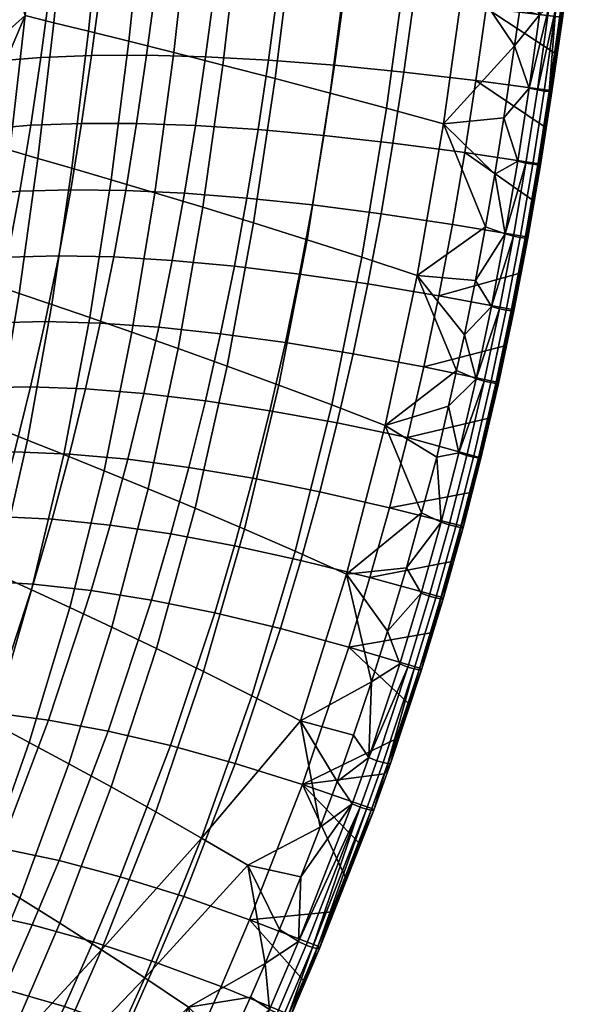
# Model space of a CAD drawing. Header units: millimetres. Extents: x 121 to 706, y -562 to 22.
# Tile 111 of 172: x 654 to 702, y -428 to -342. Entities that reach past the tile are written whole.
import ezdxf

# ---------------------------------------------------------------- set-up
doc = ezdxf.new("R2010")
doc.units = ezdxf.units.MM
doc.header["$MEASUREMENT"] = 0
doc.layers.add('operak', color=7, linetype='Continuous', true_color=0x000000)

msp = doc.modelspace()

# ---------------------------------------------------------------- meshes
at = {"layer": 'operak'}
mesh = msp.add_polyface(dxfattribs=at)
corners = [(647.062, -332.764, 720.045), (652.595, -336.215, 737.505), (653.232, -329.114, 737.523), (647.586, -326.51, 720.019), (653.814, -321.767, 737.54), (648.047, -320.275, 719.998), (645.831, -345.196, 720.112), (651.434, -347.483, 737.472), (651.886, -343.306, 737.485), (654.32, -314.401, 737.554), (648.451, -314.03, 719.981), (680.349, -351.883, 687.162), (674.557, -351.368, 659.947), (675.463, -345.273, 659.847), (681.278, -345.718, 687.09), (669.06, -351.017, 631.742), (669.947, -344.979, 631.612), (663.882, -350.832, 602.783), (664.758, -344.839, 602.622), (659.047, -350.819, 573.308), (659.922, -344.855, 573.114), (654.578, -350.981, 543.553), (655.465, -345.029, 543.323), (650.5, -351.322, 513.754), (651.413, -345.364, 513.487), (676.296, -339.096, 659.754), (682.13, -339.489, 687.024), (670.766, -338.843, 631.491), (665.569, -338.732, 602.473), (660.734, -338.762, 572.934), (656.289, -338.937, 543.111), (652.262, -339.256, 513.241), (647.793, -345.86, 483.841), (648.68, -339.721, 483.56), (677.063, -332.859, 659.669), (682.913, -333.214, 686.962), (671.522, -332.634, 631.381), (666.32, -332.538, 602.336), (661.487, -332.573, 572.769), (657.053, -332.739, 542.917), (653.048, -333.038, 513.016), (649.503, -333.469, 483.303), (678.379, -320.375, 659.524), (684.258, -320.652, 686.858), (672.816, -320.204, 631.195), (667.602, -320.137, 602.105), (662.771, -320.176, 572.492), (658.356, -320.32, 542.592), (654.389, -320.57, 512.64), (650.905, -320.925, 482.872), (651.987, -308.335, 482.549), (647.937, -321.385, 453.526), (649.087, -308.686, 453.158), (658.712, -318.103, 747.034), (656.117, -317.679, 742.439), (655.2, -329.526, 742.385), (657.76, -330.051, 746.956), (654.081, -341.349, 742.321), (656.598, -341.975, 746.862), (652.747, -353.17, 742.243), (655.205, -353.889, 746.749), (661.865, -318.614, 751.25), (660.867, -330.685, 751.154), (659.649, -342.73, 751.037), (658.18, -354.759, 750.897), (665.536, -319.207, 755.029), (664.48, -331.422, 754.919), (663.191, -343.609, 754.786), (669.637, -319.876, 758.283), (668.515, -332.252, 758.169), (667.145, -344.6, 758.029), (674.127, -320.613, 760.982), (672.931, -333.169, 760.87), (671.47, -345.696, 760.733), (679.9, -308.611, 763.143), (675.061, -308.008, 761.069), (678.905, -321.412, 763.064), (677.629, -334.163, 762.963), (676.071, -346.884, 762.839), (683.914, -322.265, 764.507), (682.554, -335.225, 764.425), (680.894, -348.153, 764.325), (654.648, -308.869, 737.564), (654.32, -314.401, 737.554), (653.814, -321.767, 737.54), (653.232, -329.114, 737.523), (652.595, -336.215, 737.505), (651.886, -343.306, 737.485), (651.434, -347.483, 737.472)]
mesh.append_faces([[corners[k] for k in face] for face in [(0, 1, 2, 3), (3, 2, 4, 5), (6, 7, 8, 8), (9, 10, 5, 4), (11, 12, 13, 14), (13, 12, 15, 16), (16, 15, 17, 18), (18, 17, 19, 20), (20, 19, 21, 22), (22, 21, 23, 24), (14, 13, 25, 26), (25, 13, 16, 27), (27, 16, 18, 28), (28, 18, 20, 29), (29, 20, 22, 30), (30, 22, 24, 31), (31, 24, 32, 33), (26, 25, 34, 35), (34, 25, 27, 36), (36, 27, 28, 37), (37, 28, 29, 38), (38, 29, 30, 39), (39, 30, 31, 40), (40, 31, 33, 41), (35, 34, 42, 43), (34, 36, 44, 42), (44, 36, 37, 45), (45, 37, 38, 46), (46, 38, 39, 47), (47, 39, 40, 48), (48, 40, 41, 49), (50, 49, 51, 52), (53, 54, 55, 56), (56, 55, 57, 58), (58, 57, 59, 60), (61, 53, 56, 62), (62, 56, 58, 63), (63, 58, 60, 64), (65, 61, 62, 66), (66, 62, 63, 67), (68, 65, 66, 69), (69, 66, 67, 70), (71, 68, 69, 72), (72, 69, 70, 73), (74, 75, 71, 76), (76, 71, 72, 77), (77, 72, 73, 78), (79, 76, 77, 80), (80, 77, 78, 81), (82, 83, 54, 54), (84, 54, 83, 83), (85, 86, 55, 55), (57, 86, 87, 87), (87, 88, 57, 57), (85, 55, 84, 84), (84, 55, 54, 54), (86, 57, 55, 55), (88, 59, 57, 57)]])
mesh = msp.add_polyface(dxfattribs=at)
corners = [(701.192, -340.54, 763.298), (701.924, -336.895, 762.414), (701.882, -335.117, 763.289), (700.731, -340.683, 764.058), (701.442, -335.079, 764.052), (700.142, -340.503, 764.68), (699.94, -335.983, 765.155), (700.837, -334.998, 764.678), (700.384, -348.028, 762.447), (701.297, -341.578, 762.437), (700.136, -348.025, 763.31), (699.701, -347.979, 764.069), (699.101, -347.881, 764.689), (698.372, -347.722, 765.14), (700.136, -348.025, 763.31), (700.384, -348.028, 762.447), (699.701, -347.979, 764.069), (699.101, -347.881, 764.689), (698.372, -347.722, 765.14), (701.541, -339.365, 760.819), (701.181, -341.497, 760.515), (701.667, -338.369, 760.759), (700.734, -344.72, 760.513), (701.181, -341.497, 760.515), (700.266, -347.941, 760.512), (699.776, -351.157, 760.51), (700.266, -347.941, 760.512), (702.175, -335.089, 761.414), (698.111, -338.772, 765.49), (699.278, -341.298, 765.138), (697.106, -343.999, 765.49), (696.169, -350.34, 765.487), (697.547, -340.808, 765.492), (698.186, -337.901, 765.496), (697.547, -340.808, 765.492), (693.706, -347.054, 737.659), (687.368, -346.312, 713.107), (688.242, -340.021, 713.065), (694.601, -340.691, 737.64), (681.278, -345.718, 687.09), (682.13, -339.489, 687.024), (689.042, -333.697, 713.026), (695.42, -334.307, 737.623), (700.266, -347.941, 760.512), (700.266, -347.941, 760.512), (699.776, -351.157, 760.51), (700.734, -344.72, 760.513), (701.181, -341.497, 760.515), (701.181, -341.497, 760.515), (701.667, -338.369, 760.759), (687.621, -336.339, 765.226), (682.554, -335.225, 764.425), (680.894, -348.153, 764.325), (685.855, -349.484, 765.16), (692.719, -337.494, 765.428), (690.85, -350.865, 765.401), (697.106, -343.999, 765.49), (697.547, -340.808, 765.492), (697.547, -340.808, 765.492), (698.186, -337.901, 765.496), (696.169, -350.34, 765.487), (696.169, -350.34, 765.487)]
mesh.append_faces([[corners[k] for k in face] for face in [(0, 1, 2, 2), (3, 0, 4, 4), (5, 3, 4, 4), (6, 5, 7, 7), (8, 9, 0, 10), (11, 10, 3, 3), (12, 11, 3, 3), (13, 12, 5, 5), (14, 15, 8, 8), (16, 14, 10, 10), (17, 16, 11, 11), (18, 17, 12, 12), (19, 20, 21, 21), (9, 22, 23, 23), (8, 24, 22, 22), (19, 23, 20, 20), (15, 25, 26, 26), (24, 8, 26, 26), (27, 1, 21, 21), (19, 1, 9, 9), (23, 19, 9, 9), (8, 22, 9, 9), (28, 29, 6, 6), (29, 30, 13, 13), (13, 31, 18, 18), (32, 29, 28, 28), (28, 33, 34, 34), (28, 34, 32, 32), (30, 29, 32, 32), (35, 36, 37, 38), (36, 39, 40, 37), (38, 37, 41, 42), (43, 44, 35, 35), (44, 45, 35, 35), (35, 38, 46, 43), (47, 46, 38, 38), (48, 47, 38, 38), (49, 48, 38, 38), (50, 51, 52, 53), (54, 50, 53, 55), (54, 55, 56, 56), (54, 56, 57, 57), (54, 58, 59, 59), (55, 60, 56, 56), (54, 57, 58, 58), (9, 1, 0, 0), (29, 5, 6, 6), (10, 0, 3, 3), (12, 3, 5, 5), (13, 5, 29, 29), (14, 8, 10, 10), (16, 10, 11, 11), (17, 11, 12, 12), (18, 12, 13, 13), (8, 15, 26, 26), (1, 19, 21, 21), (6, 33, 28, 28), (30, 61, 13, 13)]])
mesh = msp.add_polyface(dxfattribs=at)
corners = [(693.717, -373.243, 765.145), (692.003, -372.53, 765.474), (691.285, -375.664, 765.472), (690.265, -380.125, 765.468), (692.193, -379.761, 765.144), (686.101, -384.569, 737.805), (679.986, -383.171, 713.442), (681.515, -377.124, 713.378), (687.678, -378.402, 737.78), (674.108, -381.989, 687.628), (675.594, -376.047, 687.523), (668.477, -381.035, 660.6), (669.925, -375.181, 660.45), (663.101, -380.32, 632.594), (664.522, -374.537, 632.396), (657.991, -379.856, 603.846), (659.398, -374.125, 603.599), (682.92, -371.043, 713.315), (689.126, -372.201, 737.753), (676.958, -370.07, 687.421), (671.255, -369.292, 660.308), (665.827, -368.719, 632.211), (660.688, -368.361, 603.367), (684.202, -364.919, 713.255), (690.447, -365.963, 737.726), (678.203, -364.047, 687.326), (672.47, -363.356, 660.175), (667.018, -362.853, 632.038), (661.868, -362.548, 603.151), (685.363, -358.756, 713.201), (691.643, -359.691, 737.701), (679.33, -357.984, 687.24), (673.567, -357.38, 660.054), (668.092, -356.951, 631.881), (662.929, -356.704, 602.957), (657.037, -362.45, 573.753), (658.097, -356.646, 573.518), (686.413, -352.558, 713.152), (692.725, -353.388, 737.679), (680.349, -351.883, 687.162), (674.557, -351.368, 659.947), (669.06, -351.017, 631.742), (663.882, -350.832, 602.783), (659.047, -350.819, 573.308), (687.368, -346.312, 713.107), (693.706, -347.054, 737.659), (681.278, -345.718, 687.09), (694.831, -376.706, 760.494), (695.56, -373.536, 760.497), (663.191, -343.609, 754.786), (659.649, -342.73, 751.037), (658.18, -354.759, 750.897), (661.63, -355.773, 754.628), (656.435, -366.727, 750.733), (659.762, -367.866, 754.443), (667.145, -344.6, 758.029), (665.479, -356.919, 757.863), (663.472, -369.156, 757.67), (657.48, -379.893, 754.177), (661.028, -381.319, 757.4), (671.47, -345.696, 760.733), (669.688, -358.187, 760.57), (667.529, -370.585, 760.381), (664.907, -382.901, 760.121), (676.071, -346.884, 762.839), (674.165, -359.561, 762.692), (671.846, -372.136, 762.521), (669.035, -384.62, 762.288), (680.894, -348.153, 764.325), (678.859, -361.031, 764.206), (676.372, -373.796, 764.067), (673.366, -386.462, 763.877), (685.855, -349.484, 765.16), (683.687, -362.574, 765.081), (681.03, -375.54, 764.988), (690.85, -350.865, 765.401), (688.549, -364.174, 765.369), (685.723, -377.349, 765.331), (691.285, -375.664, 765.472), (690.265, -380.125, 765.468), (692.003, -372.53, 765.474), (688.93, -385.031, 765.458), (692.689, -369.389, 765.476), (693.669, -364.629, 765.479), (694.554, -359.913, 765.482)]
mesh.append_faces([[corners[k] for k in face] for face in [(0, 1, 2, 2), (2, 3, 4, 4), (5, 6, 7, 8), (7, 6, 9, 10), (10, 9, 11, 12), (12, 11, 13, 14), (14, 13, 15, 16), (8, 7, 17, 18), (17, 7, 10, 19), (19, 10, 12, 20), (20, 12, 14, 21), (21, 14, 16, 22), (18, 17, 23, 24), (23, 17, 19, 25), (25, 19, 20, 26), (26, 20, 21, 27), (27, 21, 22, 28), (24, 23, 29, 30), (23, 25, 31, 29), (31, 25, 26, 32), (32, 26, 27, 33), (33, 27, 28, 34), (34, 28, 35, 36), (30, 29, 37, 38), (29, 31, 39, 37), (39, 31, 32, 40), (40, 32, 33, 41), (41, 33, 34, 42), (42, 34, 36, 43), (38, 37, 44, 45), (37, 39, 46, 44), (47, 8, 18, 48), (49, 50, 51, 52), (52, 51, 53, 54), (55, 49, 52, 56), (56, 52, 54, 57), (57, 54, 58, 59), (60, 55, 56, 61), (61, 56, 57, 62), (62, 57, 59, 63), (64, 60, 61, 65), (65, 61, 62, 66), (66, 62, 63, 67), (68, 64, 65, 69), (69, 65, 66, 70), (70, 66, 67, 71), (72, 68, 69, 73), (73, 69, 70, 74), (75, 72, 73, 76), (76, 73, 74, 77), (78, 77, 79, 79), (76, 77, 80, 80), (81, 79, 77, 77), (78, 80, 77, 77), (76, 80, 82, 82), (83, 76, 82, 82), (84, 75, 76, 76), (0, 2, 4, 4)]])
mesh = msp.add_polyface(dxfattribs=at)
corners = [(642.605, -369.883, 720.298), (636.289, -372.197, 703.186), (641.575, -375.979, 720.309), (637.266, -365.959, 703.059), (643.508, -363.727, 720.256), (638.167, -359.717, 702.928), (644.343, -357.583, 720.202), (639, -353.421, 702.809), (645.119, -351.398, 720.154), (639.758, -347.096, 702.703), (645.831, -345.196, 720.112), (647.725, -374.92, 737.286), (648.621, -369.471, 737.361), (649.025, -366.728, 737.392), (649.436, -363.771, 737.413), (650.123, -358.483, 737.435), (650.846, -352.61, 737.455), (651.434, -347.483, 737.472), (654.564, -373.958, 574.294), (653.157, -379.653, 574.594), (648.607, -379.725, 545.073), (650.033, -374.044, 544.718), (660.688, -368.361, 603.367), (659.398, -374.125, 603.599), (655.856, -368.228, 574.013), (651.344, -368.329, 544.386), (645.819, -374.396, 515.108), (647.168, -368.674, 514.721), (641.932, -375.023, 485.7), (643.344, -369.273, 485.257), (638.386, -375.937, 456.731), (639.887, -370.137, 456.229), (635.194, -377.148, 428.438), (636.812, -371.274, 427.874), (661.868, -362.548, 603.151), (657.037, -362.45, 573.753), (652.543, -362.566, 544.078), (648.404, -362.906, 514.364), (644.638, -363.477, 484.848), (641.265, -364.29, 455.765), (638.301, -365.351, 427.352), (658.097, -356.646, 573.518), (653.617, -356.782, 543.801), (649.511, -357.121, 514.042), (645.799, -357.667, 484.477), (642.503, -358.429, 455.344), (639.643, -359.412, 426.879), (635.765, -366.67, 399.846), (637.241, -360.623, 399.317), (659.047, -350.819, 573.308), (654.578, -350.981, 543.553), (650.5, -351.322, 513.754), (646.836, -351.847, 484.146), (643.61, -352.558, 454.968), (640.846, -353.461, 426.454), (638.567, -354.559, 398.842), (635.316, -362.069, 372.897), (636.797, -355.855, 372.367), (647.793, -345.86, 483.841), (644.63, -346.522, 454.621), (641.95, -347.35, 426.065), (639.78, -348.348, 398.408), (638.146, -349.517, 371.886), (635.56, -357.355, 347.267), (637.074, -350.859, 346.736), (636.223, -353.876, 323.319), (637.21, -349.777, 322.984), (655.205, -353.889, 746.749), (652.747, -353.17, 742.243), (651.193, -364.95, 742.151), (653.566, -365.752, 746.617), (649.289, -376.689, 741.97), (651.558, -377.565, 746.397), (658.18, -354.759, 750.897), (656.435, -366.727, 750.733), (654.301, -378.637, 750.485), (659.762, -367.866, 754.443), (657.48, -379.893, 754.177), (646.705, -380.365, 737.219), (647.723, -374.928, 737.286), (648.616, -369.459, 737.364), (650.846, -352.61, 737.455), (650.127, -358.483, 737.434), (649.406, -363.972, 737.412), (651.434, -347.483, 737.472), (637.983, -345.732, 321.039), (636.052, -353.956, 321.718), (635.589, -353.935, 320.542), (637.524, -345.712, 319.845), (637.21, -349.777, 322.984)]
mesh.append_faces([[corners[k] for k in face] for face in [(0, 1, 2, 2), (3, 1, 0, 4), (5, 3, 4, 6), (7, 5, 6, 8), (9, 7, 8, 10), (2, 11, 12, 0), (13, 0, 12, 12), (14, 4, 0, 13), (15, 6, 4, 14), (8, 16, 17, 10), (6, 15, 16, 8), (18, 19, 20, 21), (22, 23, 18, 24), (24, 18, 21, 25), (25, 21, 26, 27), (27, 26, 28, 29), (29, 28, 30, 31), (31, 30, 32, 33), (34, 22, 24, 35), (35, 24, 25, 36), (36, 25, 27, 37), (37, 27, 29, 38), (38, 29, 31, 39), (39, 31, 33, 40), (41, 35, 36, 42), (42, 36, 37, 43), (43, 37, 38, 44), (44, 38, 39, 45), (45, 39, 40, 46), (46, 40, 47, 48), (49, 41, 42, 50), (50, 42, 43, 51), (51, 43, 44, 52), (52, 44, 45, 53), (53, 45, 46, 54), (54, 46, 48, 55), (55, 48, 56, 57), (58, 52, 53, 59), (59, 53, 54, 60), (60, 54, 55, 61), (61, 55, 57, 62), (62, 57, 63, 64), (64, 65, 66, 66), (67, 68, 69, 70), (70, 69, 71, 72), (73, 67, 70, 74), (74, 70, 72, 75), (76, 74, 75, 77), (78, 71, 79, 79), (71, 80, 79, 79), (68, 81, 82, 82), (69, 82, 83, 83), (68, 84, 81, 81), (69, 83, 80, 80), (80, 71, 69, 69), (82, 69, 68, 68), (85, 86, 87, 88), (86, 85, 89, 89)]])
mesh = msp.add_polyface(dxfattribs=at)
corners = [(699.38, -354.465, 762.456), (700.384, -348.028, 762.447), (700.136, -348.025, 763.31), (699.134, -354.462, 763.319), (699.701, -347.979, 764.069), (698.7, -354.413, 764.077), (699.101, -347.881, 764.689), (698.102, -354.307, 764.693), (698.372, -347.722, 765.14), (697.377, -354.136, 765.142), (698.271, -360.887, 762.465), (698.026, -360.885, 763.329), (697.594, -360.832, 764.084), (697, -360.719, 764.697), (696.277, -360.531, 765.143), (697.044, -367.283, 762.474), (696.802, -367.28, 763.338), (696.373, -367.224, 764.091), (695.781, -367.102, 764.702), (695.061, -366.905, 765.144), (695.689, -373.652, 762.483), (695.448, -373.648, 763.348), (695.022, -373.586, 764.099), (694.434, -373.455, 764.706), (693.717, -373.243, 765.145), (694.148, -380.219, 762.49), (693.916, -380.188, 763.355), (693.493, -380.122, 764.104), (692.907, -379.988, 764.708), (692.193, -379.761, 765.144), (698.719, -357.578, 760.506), (699.26, -354.369, 760.508), (698.149, -360.784, 760.504), (699.776, -351.157, 760.51), (697.55, -363.98, 760.503), (696.257, -370.357, 760.499), (696.92, -367.172, 760.501), (695.56, -373.536, 760.497), (694.831, -376.706, 760.494), (694.031, -380.161, 760.603), (695.365, -355.282, 765.485), (693.669, -364.629, 765.479), (692.689, -369.389, 765.476), (696.169, -350.34, 765.487), (694.554, -359.913, 765.482), (692.003, -372.53, 765.474), (687.678, -378.402, 737.78), (694.831, -376.706, 760.494), (694.031, -380.161, 760.603), (696.257, -370.357, 760.499), (689.126, -372.201, 737.753), (690.447, -365.963, 737.726), (696.92, -367.172, 760.501), (697.55, -363.98, 760.503), (691.643, -359.691, 737.701), (698.149, -360.784, 760.504), (695.56, -373.536, 760.497), (692.725, -353.388, 737.679), (698.719, -357.578, 760.506), (693.706, -347.054, 737.659), (699.776, -351.157, 760.51), (699.26, -354.369, 760.508), (690.85, -350.865, 765.401), (695.365, -355.282, 765.485), (696.169, -350.34, 765.487), (694.554, -359.913, 765.482), (688.549, -364.174, 765.369), (693.669, -364.629, 765.479)]
mesh.append_faces([[corners[k] for k in face] for face in [(0, 1, 2, 3), (3, 2, 4, 5), (4, 6, 7, 5), (6, 8, 9, 7), (10, 0, 3, 11), (11, 3, 5, 12), (5, 7, 13, 12), (14, 13, 7, 7), (15, 10, 11, 16), (16, 11, 12, 17), (12, 13, 18, 17), (19, 18, 13, 13), (20, 15, 16, 21), (21, 16, 17, 22), (17, 18, 23, 22), (24, 23, 18, 18), (25, 20, 21, 26), (26, 21, 22, 27), (27, 22, 23, 28), (29, 28, 23, 23), (0, 30, 31, 31), (10, 32, 30, 30), (0, 31, 33, 33), (10, 34, 32, 32), (15, 35, 36, 36), (20, 37, 35, 35), (15, 36, 34, 34), (10, 30, 0, 0), (38, 25, 39, 39), (1, 0, 33, 33), (15, 34, 10, 10), (25, 38, 20, 20), (15, 20, 35, 35), (9, 40, 14, 14), (14, 41, 19, 19), (19, 41, 42, 42), (8, 43, 9, 9), (14, 44, 41, 41), (24, 42, 45, 45), (46, 47, 48, 48), (49, 50, 51, 52), (53, 52, 51, 51), (53, 51, 54, 55), (50, 49, 56, 56), (54, 57, 58, 55), (57, 59, 60, 61), (61, 58, 57, 57), (62, 63, 64, 64), (65, 63, 62, 62), (66, 67, 65, 65), (14, 7, 9, 9), (19, 13, 14, 14), (24, 18, 19, 19), (29, 23, 24, 24), (38, 37, 20, 20), (40, 44, 14, 14), (19, 42, 24, 24), (43, 40, 9, 9)]])
mesh = msp.add_polyface(dxfattribs=at)
corners = [(632.518, -390.543, 703.532), (627.451, -386.925, 686.515), (625.969, -393.044, 686.741), (630.964, -396.583, 703.671), (639.068, -388.055, 720.356), (633.923, -384.469, 703.405), (637.585, -394.062, 720.392), (620.976, -389.387, 669.634), (628.788, -380.76, 686.304), (640.397, -382.026, 720.328), (635.18, -378.364, 703.289), (622.394, -383.163, 669.328), (641.575, -375.979, 720.309), (636.289, -372.197, 703.186), (623.664, -376.853, 669.042), (629.977, -374.522, 686.11), (644.278, -391.187, 737.101), (646.704, -380.345, 737.221), (647.725, -374.92, 737.286), (661.55, -386.095, 632.805), (659.873, -391.839, 633.03), (654.793, -391.273, 604.393), (656.454, -385.58, 604.111), (649.955, -391.003, 575.259), (651.618, -385.344, 574.916), (645.362, -391.041, 545.862), (647.047, -385.4, 545.456), (641.018, -391.4, 516.44), (642.747, -385.759, 515.967), (636.926, -392.094, 487.229), (638.726, -386.434, 486.686), (633.089, -393.133, 458.466), (634.99, -387.437, 457.85), (629.51, -394.532, 430.387), (631.544, -388.78, 429.696), (657.991, -379.856, 603.846), (653.157, -379.653, 574.594), (648.607, -379.725, 545.073), (644.35, -380.081, 515.522), (640.398, -380.734, 486.175), (636.759, -381.696, 457.271), (633.442, -382.977, 429.044), (628.397, -390.476, 402.459), (630.458, -384.59, 401.733), (625.553, -392.535, 376.376), (627.815, -386.545, 375.574), (623.021, -394.972, 351.685), (625.523, -388.856, 350.803), (659.398, -374.125, 603.599), (654.564, -373.958, 574.294), (650.033, -374.044, 544.718), (645.819, -374.396, 515.108), (641.932, -375.023, 485.7), (638.386, -375.937, 456.731), (635.194, -377.148, 428.438), (632.367, -378.668, 401.057), (629.918, -380.506, 374.825), (627.861, -382.674, 349.979), (631.871, -374.408, 374.128), (630.036, -376.426, 349.212), (625.925, -385.891, 326.851), (627.447, -381.979, 326.327), (624.337, -389.773, 327.4), (622.684, -393.625, 327.971), (628.904, -378.039, 325.825), (651.558, -377.565, 746.397), (649.289, -376.689, 741.97), (646.827, -388.291, 741.784), (648.994, -389.237, 746.166), (654.301, -378.637, 750.485), (651.609, -390.401, 750.22), (657.48, -379.893, 754.177), (654.638, -391.769, 753.891), (661.028, -381.319, 757.4), (658.016, -393.325, 757.108), (646.705, -380.365, 737.219), (645.555, -385.778, 737.159), (644.282, -391.169, 737.102), (628.21, -378.161, 323.223), (628.684, -378.162, 324.327), (625.688, -386.024, 325.39), (625.211, -386.029, 324.311), (627.502, -378.047, 322.478), (624.51, -385.916, 323.581), (623.604, -385.695, 323.167), (626.577, -377.83, 322.057), (624.156, -377.127, 322.053), (621.249, -384.968, 323.152), (628.904, -378.039, 325.825), (627.447, -381.979, 326.327), (630.294, -374.072, 325.347), (625.925, -385.891, 326.851), (624.337, -389.773, 327.4)]
mesh.append_faces([[corners[k] for k in face] for face in [(0, 1, 2, 3), (4, 5, 0, 6), (1, 7, 2, 2), (5, 8, 1, 0), (9, 10, 5, 4), (11, 7, 1, 8), (10, 8, 5, 5), (12, 13, 10, 9), (14, 11, 8, 15), (4, 16, 17, 9), (9, 17, 18, 12), (16, 4, 6, 6), (19, 20, 21, 22), (22, 21, 23, 24), (24, 23, 25, 26), (26, 25, 27, 28), (28, 27, 29, 30), (30, 29, 31, 32), (32, 31, 33, 34), (35, 22, 24, 36), (36, 24, 26, 37), (37, 26, 28, 38), (38, 28, 30, 39), (39, 30, 32, 40), (40, 32, 34, 41), (41, 34, 42, 43), (43, 42, 44, 45), (45, 44, 46, 47), (48, 35, 36, 49), (50, 37, 38, 51), (51, 38, 39, 52), (52, 39, 40, 53), (53, 40, 41, 54), (54, 41, 43, 55), (55, 43, 45, 56), (56, 45, 47, 57), (58, 56, 57, 59), (57, 60, 61, 61), (62, 60, 57, 47), (47, 63, 62, 62), (59, 57, 61, 64), (65, 66, 67, 68), (69, 65, 68, 70), (71, 69, 70, 72), (73, 71, 72, 74), (75, 76, 67, 67), (67, 76, 77, 77), (75, 67, 66, 66), (78, 79, 80, 81), (82, 78, 81, 83), (84, 85, 83, 83), (86, 85, 84, 87), (79, 88, 89, 89), (79, 90, 88, 88), (80, 91, 92, 92), (80, 89, 91, 91), (80, 79, 89, 89), (85, 82, 83, 83)]])
mesh = msp.add_polyface(dxfattribs=at)
corners = [(692.581, -386.3, 762.492), (694.148, -380.219, 762.49), (693.916, -380.188, 763.355), (692.345, -386.293, 763.358), (693.493, -380.122, 764.104), (691.925, -386.223, 764.105), (692.907, -379.988, 764.708), (691.345, -386.074, 764.706), (692.193, -379.761, 765.144), (690.635, -385.835, 765.138), (690.825, -392.573, 762.492), (690.591, -392.567, 763.358), (690.175, -392.493, 764.103), (689.598, -392.337, 764.701), (688.891, -392.085, 765.13), (688.7, -398.8, 763.359), (688.931, -398.806, 762.492), (688.287, -398.723, 764.102), (687.714, -398.559, 764.696), (687.011, -398.294, 765.122), (691.581, -389.308, 760.474), (692.444, -386.171, 760.48), (693.219, -383.234, 760.485), (689.752, -395.553, 760.461), (690.683, -392.436, 760.467), (688.785, -398.66, 760.454), (694.031, -380.161, 760.603), (687.599, -389.86, 765.449), (690.265, -380.125, 765.468), (688.93, -385.031, 765.458), (685.944, -395.411, 765.437), (684.531, -399.856, 765.427), (670.746, -393.807, 687.861), (666.861, -405.463, 688.127), (661.392, -404.188, 661.308), (665.192, -392.688, 660.931), (656.134, -403.214, 633.525), (659.873, -391.839, 633.03), (682.546, -396.806, 737.859), (676.531, -395.184, 713.582), (678.325, -389.195, 713.51), (684.391, -390.706, 737.831), (672.491, -387.915, 687.741), (666.898, -386.878, 660.76), (661.55, -386.095, 632.805), (679.986, -383.171, 713.442), (686.101, -384.569, 737.805), (674.108, -381.989, 687.628), (668.477, -381.035, 660.6), (663.101, -380.32, 632.594), (656.454, -385.58, 604.111), (657.991, -379.856, 603.846), (689.752, -395.553, 760.461), (690.683, -392.436, 760.467), (691.581, -389.308, 760.474), (692.444, -386.171, 760.48), (688.785, -398.66, 760.454), (693.219, -383.234, 760.485), (687.678, -378.402, 737.78), (694.031, -380.161, 760.603), (664.907, -382.901, 760.121), (661.028, -381.319, 757.4), (658.016, -393.325, 757.108), (661.709, -395.056, 759.84), (669.035, -384.62, 762.288), (665.64, -396.939, 762.036), (673.366, -386.462, 763.877), (669.765, -398.958, 763.671), (681.03, -375.54, 764.988), (676.372, -373.796, 764.067), (677.822, -388.398, 764.857), (674.011, -401.081, 764.716), (685.723, -377.349, 765.331), (682.317, -390.408, 765.269), (678.297, -403.287, 765.202), (684.531, -399.856, 765.427), (685.944, -395.411, 765.437), (687.599, -389.86, 765.449), (688.93, -385.031, 765.458)]
mesh.append_faces([[corners[k] for k in face] for face in [(0, 1, 2, 3), (3, 2, 4, 5), (5, 4, 6, 7), (6, 8, 9, 7), (10, 0, 3, 11), (11, 3, 5, 12), (12, 5, 7, 13), (7, 9, 14, 13), (15, 16, 11, 11), (15, 11, 12, 17), (17, 12, 13, 18), (13, 14, 19, 18), (0, 20, 21, 21), (0, 21, 22, 22), (10, 23, 24, 24), (16, 25, 23, 23), (10, 24, 20, 20), (1, 22, 26, 26), (0, 22, 1, 1), (20, 0, 10, 10), (16, 23, 10, 10), (9, 27, 14, 14), (8, 28, 9, 9), (29, 27, 9, 9), (14, 30, 19, 19), (14, 27, 30, 30), (19, 30, 31, 31), (32, 33, 34, 35), (35, 34, 36, 37), (38, 39, 40, 41), (40, 39, 32, 42), (42, 32, 35, 43), (43, 35, 37, 44), (41, 40, 45, 46), (45, 40, 42, 47), (47, 42, 43, 48), (48, 43, 44, 49), (49, 44, 50, 51), (52, 38, 41, 53), (54, 41, 46, 55), (41, 54, 53, 53), (38, 52, 56, 56), (57, 46, 58, 59), (46, 57, 55, 55), (60, 61, 62, 63), (64, 60, 63, 65), (66, 64, 65, 67), (68, 69, 66, 70), (70, 66, 67, 71), (72, 68, 70, 73), (73, 70, 71, 74), (75, 73, 74, 74), (73, 75, 76, 76), (73, 76, 77, 77), (73, 77, 78, 78), (78, 72, 73, 73), (16, 10, 11, 11), (28, 29, 9, 9)]])
mesh = msp.add_polyface(dxfattribs=at)
corners = [(632.282, -411.714, 720.549), (627.44, -408.43, 703.981), (625.468, -414.258, 704.151), (630.233, -417.473, 720.617), (622.583, -405.081, 687.235), (620.68, -410.995, 687.502), (634.194, -405.879, 720.489), (629.276, -402.524, 703.821), (624.341, -399.117, 686.981), (635.966, -399.982, 720.437), (630.964, -396.583, 703.671), (625.969, -393.044, 686.741), (637.585, -394.062, 720.392), (632.518, -390.543, 703.532), (637.969, -412.445, 736.918), (636.092, -417.663, 736.884), (638.694, -410.326, 736.933), (641.369, -401.877, 737.001), (642.198, -399.02, 737.026), (644.278, -391.187, 737.101), (657.064, -415.559, 661.729), (654.706, -421.21, 661.955), (649.538, -420.067, 634.37), (651.867, -414.47, 634.075), (644.53, -419.276, 606.069), (646.847, -413.722, 605.702), (639.671, -418.849, 577.288), (641.995, -413.328, 576.844), (634.948, -418.797, 548.263), (637.302, -413.299, 547.738), (630.35, -419.133, 519.231), (632.758, -413.648, 518.621), (625.863, -419.87, 490.428), (628.355, -414.387, 489.729), (621.475, -421.018, 462.091), (624.083, -415.528, 461.298), (661.392, -404.188, 661.308), (656.134, -403.214, 633.525), (651.085, -402.554, 605.014), (646.242, -402.221, 576.011), (641.602, -402.228, 546.753), (637.161, -402.588, 517.476), (632.918, -403.312, 488.417), (628.868, -404.415, 459.812), (619.932, -417.083, 433.566), (625.01, -405.908, 431.898), (659.873, -391.839, 633.03), (654.793, -391.273, 604.393), (649.955, -391.003, 575.259), (645.362, -391.041, 545.862), (641.018, -391.4, 516.44), (636.926, -392.094, 487.229), (633.089, -393.133, 458.466), (629.51, -394.532, 430.387), (621.34, -407.804, 404.911), (626.193, -396.303, 403.229), (631.544, -388.78, 429.696), (628.397, -390.476, 402.459), (623.142, -398.458, 377.229), (625.553, -392.535, 376.376), (648.994, -389.237, 746.166), (646.827, -388.291, 741.784), (643.808, -399.778, 741.609), (645.871, -400.786, 745.939), (640.24, -411.115, 741.448), (642.206, -412.175, 745.718), (636.144, -422.268, 741.298), (638.028, -423.378, 745.499), (651.609, -390.401, 750.22), (648.356, -402.032, 749.953), (644.564, -413.497, 749.685), (640.27, -424.77, 749.414), (654.638, -391.769, 753.891), (651.229, -403.505, 753.598), (647.282, -415.064, 753.299), (658.016, -393.325, 757.108), (654.431, -405.184, 756.806), (650.306, -416.857, 756.496), (661.709, -395.056, 759.84), (657.928, -407.054, 759.548), (653.606, -418.859, 759.245), (661.652, -409.092, 761.773), (657.118, -421.044, 761.499), (644.282, -391.169, 737.102), (641.369, -401.877, 737.001), (638.694, -410.326, 736.933), (637.969, -412.445, 736.918), (642.198, -399.02, 737.026), (636.092, -417.663, 736.884)]
mesh.append_faces([[corners[k] for k in face] for face in [(0, 1, 2, 3), (1, 4, 5, 2), (6, 7, 1, 0), (7, 8, 4, 1), (9, 10, 7, 6), (10, 11, 8, 7), (12, 13, 10, 9), (14, 0, 3, 15), (16, 6, 0, 14), (16, 17, 6, 6), (9, 18, 19, 12), (6, 17, 18, 9), (20, 21, 22, 23), (23, 22, 24, 25), (25, 24, 26, 27), (27, 26, 28, 29), (29, 28, 30, 31), (31, 30, 32, 33), (33, 32, 34, 35), (36, 20, 23, 37), (37, 23, 25, 38), (38, 25, 27, 39), (39, 27, 29, 40), (40, 29, 31, 41), (41, 31, 33, 42), (42, 33, 35, 43), (43, 35, 44, 45), (46, 37, 38, 47), (47, 38, 39, 48), (48, 39, 40, 49), (49, 40, 41, 50), (50, 41, 42, 51), (51, 42, 43, 52), (52, 43, 45, 53), (53, 45, 54, 55), (56, 53, 55, 57), (57, 55, 58, 59), (60, 61, 62, 63), (63, 62, 64, 65), (65, 64, 66, 67), (68, 60, 63, 69), (69, 63, 65, 70), (70, 65, 67, 71), (72, 68, 69, 73), (73, 69, 70, 74), (75, 72, 73, 76), (76, 73, 74, 77), (78, 75, 76, 79), (79, 76, 77, 80), (81, 79, 80, 82), (62, 61, 83, 83), (64, 84, 85, 85), (64, 85, 86, 86), (87, 84, 62, 62), (88, 64, 86, 86), (62, 84, 64, 64), (66, 64, 88, 88), (62, 83, 87, 87)]])
mesh = msp.add_polyface(dxfattribs=at)
corners = [(685.961, -407.041, 763.361), (686.188, -407.046, 762.493), (688.7, -398.8, 763.359), (685.552, -406.959, 764.101), (688.287, -398.723, 764.102), (687.714, -398.559, 764.696), (684.985, -406.786, 764.691), (684.287, -406.504, 765.113), (684.723, -411.135, 762.494), (684.497, -411.131, 763.362), (684.09, -411.048, 764.1), (683.525, -410.87, 764.688), (682.83, -410.581, 765.108), (679.746, -423.269, 763.366), (679.967, -423.269, 762.497), (679.346, -423.182, 764.101), (678.788, -422.992, 764.682), (678.099, -422.68, 765.096), (688.931, -398.806, 762.492), (687.783, -401.763, 760.445), (688.785, -398.66, 760.454), (685.67, -407.929, 760.434), (686.747, -404.84, 760.442), (684.568, -410.972, 760.431), (683.426, -414.018, 760.425), (682.251, -417.053, 760.42), (687.011, -398.294, 765.122), (684.531, -399.856, 765.427), (678.32, -416.996, 765.396), (681.515, -408.607, 765.411), (682.954, -404.544, 765.419), (680.015, -412.628, 765.404), (673.807, -420.751, 738.002), (668.025, -418.712, 713.928), (672.545, -407.027, 713.745), (678.446, -408.868, 737.925), (662.446, -416.977, 688.425), (666.861, -405.463, 688.127), (657.064, -415.559, 661.729), (661.392, -404.188, 661.308), (676.531, -395.184, 713.582), (682.546, -396.806, 737.859), (670.746, -393.807, 687.861), (683.426, -414.018, 760.425), (682.251, -417.053, 760.42), (684.568, -410.972, 760.431), (685.67, -407.929, 760.434), (686.747, -404.84, 760.442), (681.043, -420.074, 760.414), (687.783, -401.763, 760.445), (688.785, -398.66, 760.454), (665.64, -396.939, 762.036), (661.709, -395.056, 759.84), (657.928, -407.054, 759.548), (661.652, -409.092, 761.773), (669.765, -398.958, 763.671), (665.561, -411.28, 763.457), (657.118, -421.044, 761.499), (660.805, -423.392, 763.234), (674.011, -401.081, 764.716), (669.585, -413.583, 764.57), (673.65, -415.976, 765.136), (680.015, -412.628, 765.404), (678.297, -403.287, 765.202), (678.32, -416.996, 765.396), (681.515, -408.607, 765.411), (682.954, -404.544, 765.419), (684.531, -399.856, 765.427), (676.424, -421.623, 765.387)]
mesh.append_faces([[corners[k] for k in face] for face in [(0, 1, 2, 2), (3, 0, 4, 4), (3, 4, 5, 6), (7, 6, 5, 5), (8, 1, 0, 9), (9, 0, 3, 10), (10, 3, 6, 11), (6, 7, 12, 11), (13, 14, 9, 9), (15, 13, 10, 10), (16, 15, 11, 11), (17, 16, 11, 11), (18, 19, 20, 20), (1, 21, 22, 22), (8, 23, 21, 21), (8, 24, 23, 23), (8, 25, 24, 24), (1, 22, 19, 19), (8, 21, 1, 1), (19, 18, 1, 1), (26, 27, 7, 7), (12, 28, 17, 17), (7, 29, 12, 12), (7, 30, 29, 29), (12, 31, 28, 28), (31, 12, 29, 29), (32, 33, 34, 35), (34, 33, 36, 37), (37, 36, 38, 39), (35, 34, 40, 41), (40, 34, 37, 42), (35, 43, 44, 44), (35, 45, 43, 43), (45, 35, 46, 46), (35, 47, 46, 46), (32, 35, 44, 48), (41, 49, 47, 35), (41, 50, 49, 49), (51, 52, 53, 54), (55, 51, 54, 56), (56, 54, 57, 58), (59, 55, 56, 60), (61, 62, 63, 60), (64, 62, 61, 61), (62, 65, 63, 63), (65, 66, 63, 63), (63, 66, 67, 67), (61, 68, 64, 64), (1, 18, 2, 2), (0, 2, 4, 4), (7, 5, 26, 26), (14, 8, 9, 9), (13, 9, 10, 10), (15, 10, 11, 11), (17, 11, 12, 12), (27, 30, 7, 7), (60, 56, 58, 58), (63, 59, 60, 60)]])
mesh = msp.add_polyface(dxfattribs=at)
corners = [(679.746, -423.269, 763.366), (679.967, -423.269, 762.497), (679.746, -423.269, 763.366), (679.346, -423.182, 764.101), (678.788, -422.992, 764.682), (679.346, -423.182, 764.101), (678.099, -422.68, 765.096), (678.788, -422.992, 764.682), (677.185, -429.259, 763.37), (677.403, -429.259, 762.5), (676.788, -429.171, 764.102), (676.234, -428.974, 764.68), (675.551, -428.648, 765.091), (674.515, -435.202, 763.374), (674.731, -435.2, 762.503), (674.122, -435.11, 764.104), (673.573, -434.904, 764.679), (672.891, -434.571, 765.086), (671.742, -441.095, 763.378), (671.955, -441.093, 762.507), (671.352, -441.002, 764.106), (670.786, -440.835, 764.678), (679.967, -423.269, 762.497), (681.043, -420.074, 760.414), (682.251, -417.053, 760.42), (679.804, -423.083, 760.409), (679.804, -423.083, 760.409), (678.535, -426.077, 760.404), (684.723, -411.135, 762.494), (674.558, -434.993, 760.389), (675.91, -432.033, 760.394), (677.238, -429.057, 760.4), (671.776, -440.877, 760.381), (673.18, -437.94, 760.385), (678.099, -422.68, 765.096), (676.424, -421.623, 765.387), (676.424, -421.623, 765.387), (675.166, -424.593, 765.382), (671.967, -431.833, 765.371), (673.882, -427.55, 765.377), (678.32, -416.996, 765.396), (668.682, -432.473, 738.09), (675.91, -432.033, 760.394), (674.558, -434.993, 760.389), (671.3, -426.631, 738.045), (677.238, -429.057, 760.4), (673.807, -420.751, 738.002), (678.535, -426.077, 760.404), (679.804, -423.083, 760.409), (679.804, -423.083, 760.409), (681.043, -420.074, 760.414), (676.424, -421.623, 765.387), (676.424, -421.623, 765.387), (673.65, -415.976, 765.136), (675.166, -424.593, 765.382), (668.441, -428.438, 765.071), (673.882, -427.55, 765.377), (670.131, -440.443, 765.082)]
mesh.append_faces([[corners[k] for k in face] for face in [(0, 1, 2, 2), (3, 0, 2, 2), (4, 3, 5, 5), (6, 4, 7, 7), (8, 9, 0, 0), (10, 8, 3, 3), (10, 3, 4, 11), (4, 6, 12, 11), (13, 14, 8, 8), (15, 13, 10, 10), (15, 10, 11, 16), (11, 12, 17, 16), (18, 19, 13, 13), (20, 18, 15, 15), (21, 20, 16, 16), (22, 23, 24, 24), (25, 22, 26, 26), (1, 27, 26, 26), (22, 25, 23, 23), (24, 28, 22, 22), (14, 29, 30, 30), (9, 27, 1, 1), (31, 9, 30, 30), (14, 30, 9, 9), (27, 9, 31, 31), (32, 33, 19, 19), (19, 33, 14, 14), (29, 14, 33, 33), (34, 35, 36, 36), (37, 12, 6, 6), (38, 12, 39, 39), (12, 38, 17, 17), (39, 12, 37, 37), (34, 40, 35, 35), (37, 6, 36, 36), (41, 42, 43, 43), (42, 41, 44, 45), (44, 46, 47, 45), (46, 48, 49, 49), (46, 49, 47, 47), (50, 48, 46, 46), (51, 52, 53, 53), (54, 51, 53, 53), (54, 55, 56, 56), (1, 22, 2, 2), (3, 2, 5, 5), (4, 5, 7, 7), (6, 7, 34, 34), (9, 1, 0, 0), (8, 0, 3, 3), (14, 9, 8, 8), (13, 8, 10, 10), (19, 14, 13, 13), (18, 13, 15, 15), (20, 15, 16, 16), (57, 16, 17, 17), (22, 1, 26, 26), (34, 36, 6, 6)]])
mesh = msp.add_polyface(dxfattribs=at)
corners = [(670.131, -440.443, 765.082), (670.786, -440.835, 764.678), (673.573, -434.904, 764.679), (670.346, -443.799, 760.376), (671.776, -440.877, 760.381), (671.955, -441.093, 762.507), (669.073, -446.934, 762.512), (672.891, -434.571, 765.086), (669.864, -436.35, 765.364), (667.742, -440.762, 765.357), (667.265, -446.265, 765.079), (671.967, -431.833, 765.371), (650.786, -442.414, 689.21), (649.356, -445.18, 689.307), (644.146, -443.464, 662.961), (645.562, -440.726, 662.827), (657.577, -441.649, 714.36), (656.153, -444.462, 714.419), (652.188, -439.634, 689.116), (646.949, -437.976, 662.695), (663.138, -444.011, 738.19), (660.345, -435.986, 714.244), (665.961, -438.268, 738.139), (654.91, -434.039, 688.932), (649.639, -432.439, 662.439), (641.84, -436.683, 635.335), (644.514, -431.197, 635.002), (663.011, -430.268, 714.134), (668.682, -432.473, 738.09), (657.531, -428.389, 688.755), (652.225, -426.847, 662.192), (647.08, -425.654, 634.68), (665.575, -424.504, 714.028), (671.3, -426.631, 738.045), (660.048, -422.693, 688.586), (654.706, -421.21, 661.955), (649.538, -420.067, 634.37), (642.079, -424.822, 606.455), (644.53, -419.276, 606.069), (668.025, -418.712, 713.928), (673.807, -420.751, 738.002), (662.446, -416.977, 688.425), (657.064, -415.559, 661.729), (673.18, -437.94, 760.385), (674.558, -434.993, 760.389), (671.776, -440.877, 760.381), (670.346, -443.799, 760.376), (666.618, -445.615, 751.919), (650.306, -416.857, 756.496), (647.282, -415.064, 753.299), (642.84, -426.428, 752.99), (645.692, -428.33, 756.171), (653.606, -418.859, 759.245), (648.797, -430.459, 758.926), (640.602, -439.602, 755.811), (643.511, -441.854, 758.569), (657.118, -421.044, 761.499), (652.1, -432.786, 761.21), (646.6, -444.319, 760.885), (655.566, -435.289, 762.999), (660.805, -423.392, 763.234), (649.841, -446.974, 762.736), (664.601, -425.866, 764.419), (669.585, -413.583, 764.57), (659.135, -437.929, 764.262), (668.441, -428.438, 765.071), (675.166, -424.593, 765.382), (673.65, -415.976, 765.136), (662.75, -440.675, 765.006), (669.864, -436.35, 765.364), (667.742, -440.762, 765.357), (665.613, -445.04, 765.351), (671.967, -431.833, 765.371), (673.882, -427.55, 765.377), (671.742, -441.095, 763.378), (668.864, -446.938, 763.383), (671.352, -441.002, 764.106), (668.137, -447.521, 764.113)]
mesh.append_faces([[corners[k] for k in face] for face in [(0, 1, 2, 2), (3, 4, 5, 5), (6, 3, 5, 5), (0, 7, 8, 8), (0, 9, 10, 10), (9, 0, 8, 8), (8, 7, 11, 11), (12, 13, 14, 15), (16, 17, 12, 18), (18, 12, 15, 19), (20, 16, 21, 22), (21, 16, 18, 23), (23, 18, 19, 24), (24, 19, 25, 26), (22, 21, 27, 28), (27, 21, 23, 29), (29, 23, 24, 30), (30, 24, 26, 31), (28, 27, 32, 33), (32, 27, 29, 34), (34, 29, 30, 35), (35, 30, 31, 36), (36, 31, 37, 38), (33, 32, 39, 40), (39, 32, 34, 41), (41, 34, 35, 42), (43, 22, 28, 44), (22, 43, 45, 45), (22, 45, 46, 46), (22, 47, 20, 20), (46, 47, 22, 22), (48, 49, 50, 51), (52, 48, 51, 53), (53, 51, 54, 55), (56, 52, 53, 57), (58, 57, 55, 55), (59, 60, 57, 57), (61, 59, 58, 58), (62, 63, 60, 60), (64, 62, 59, 59), (65, 66, 67, 62), (68, 65, 64, 64), (69, 65, 68, 68), (69, 68, 70, 70), (70, 68, 71, 71), (65, 69, 72, 72), (73, 65, 72, 72), (6, 5, 74, 74), (75, 74, 76, 76), (77, 76, 1, 1), (10, 1, 0, 0), (57, 53, 55, 55), (60, 56, 57, 57), (59, 57, 58, 58), (62, 60, 59, 59), (64, 59, 61, 61), (67, 63, 62, 62), (65, 62, 64, 64)]])

doc.saveas('drawing.dxf')
